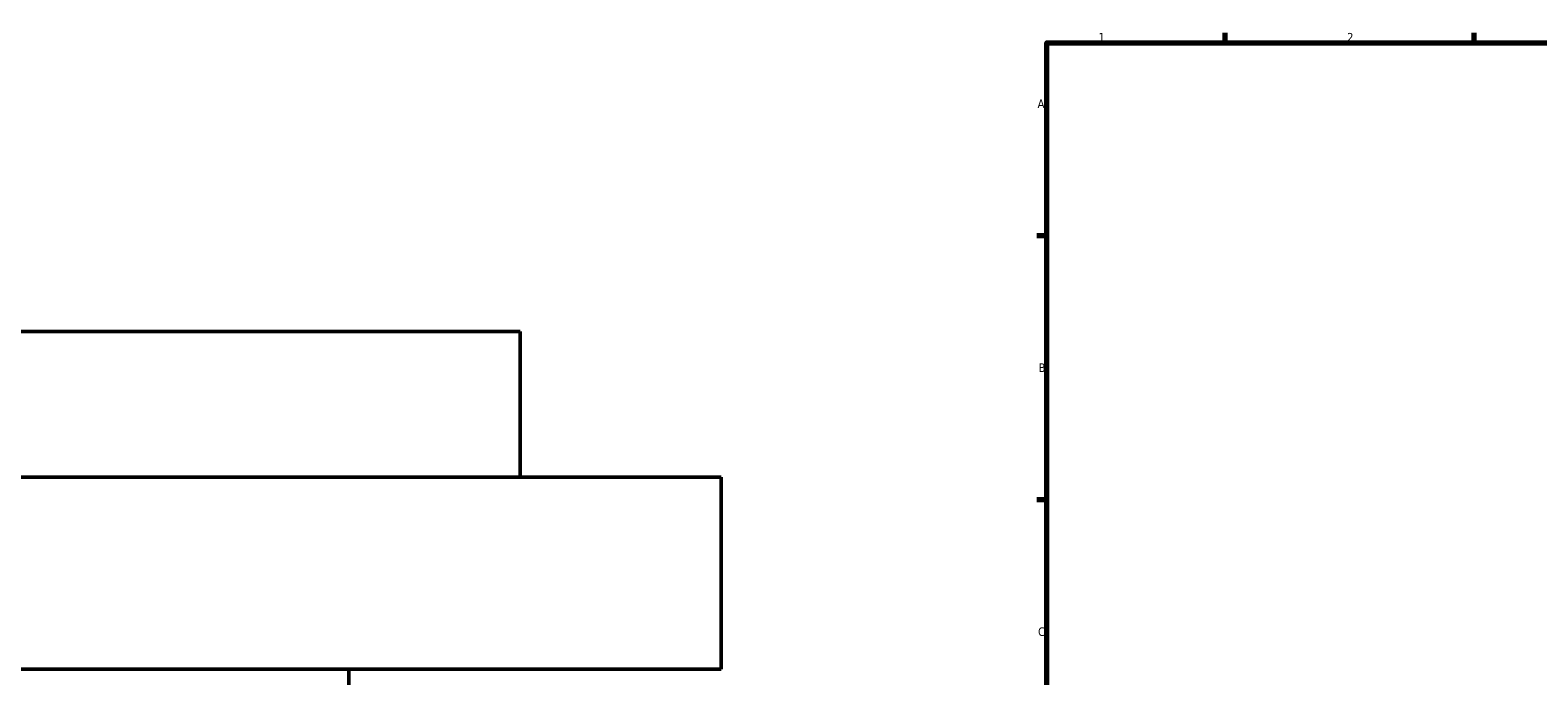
# Model space of a CAD drawing. Header units: millimetres. Extents: x -674 to 1234, y -345 to 975.
# Tile 4 of 13: x -266 to 158, y 396 to 578. Entities that reach past the tile are written whole.
import ezdxf

# ---------------------------------------------------------------- set-up
doc = ezdxf.new("R2010")
doc.units = ezdxf.units.MM
doc.layers.add('Border (ANSI)', color=7, linetype='Continuous', lineweight=70)
doc.layers.add('Visible (ANSI)', color=7, linetype='Continuous', lineweight=50)
doc.styles.add('Note Text (ANSI)', font='tahoma.ttf')

# ---------------------------------------------------------------- blocks, each defined once
blk = doc.blocks.new('Borders Default Border')
at = {"layer": 'Border (ANSI)'}
for p, q in [((70.08, 574), (70.08, 576.8)), ((140.17, 574), (140.17, 576.8)), ((20, 519.75), (17.2, 519.75)), ((20, 445.5), (17.2, 445.5))]:
    blk.add_line(p, q, dxfattribs=at)
at = {"layer": 'Border (ANSI)', "flags": 128}
blk.add_lwpolyline([(20, 20), (20, 574), (821, 574), (821, 20), (20, 20)], dxfattribs=at)
at = {"layer": 'Border (ANSI)', "color": 5, "true_color": 0x0000ff, "char_height": 2.4, "attachment_point": 7, "style": 'Note Text (ANSI)'}
for s, insert in [('1', (34.5, 574.4)), ('2', (104.4, 574.4)), ('A', (17.38, 555.68)), ('B', (17.67, 481.43)), ('C', (17.51, 407.13))]:
    blk.add_mtext(s, dxfattribs=dict(at, insert=insert))

msp = doc.modelspace()

# ---------------------------------------------------------------- linework, layer by layer
at = {"layer": 'Visible (ANSI)'}
for p, q in [((-128.1, 492.86), (-610.1, 492.86)), ((-128.1, 451.86), (-128.1, 492.86)), ((-71.6, 451.86), (-666.6, 451.86)), ((-71.6, 397.86), (-71.6, 451.86)), ((-71.6, 397.86), (-666.6, 397.86)), ((-176.3, 227.86), (-176.3, 397.86))]:
    msp.add_line(p, q, dxfattribs=at)

# ---------------------------------------------------------------- block references
msp.add_blockref('Borders Default Border', (0, 0))

doc.saveas('drawing.dxf')
